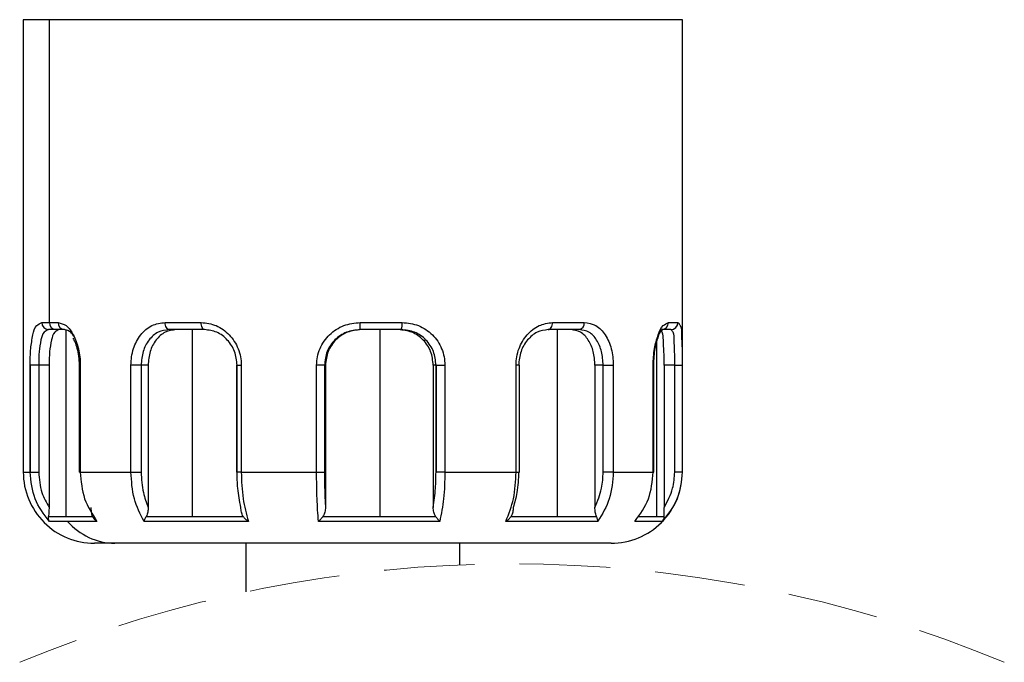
# Model space of a CAD drawing. Header units: millimetres. Extents: x 10 to 584, y 10 to 410.
# Tile 21 of 28: x 311 to 338, y 269 to 287. Entities that reach past the tile are written whole.
import ezdxf

# ---------------------------------------------------------------- set-up
doc = ezdxf.new("R2010")
doc.units = ezdxf.units.MM
doc.header["$LTSCALE"] = 2
doc.linetypes.add('SLD-实线', pattern=[0])
doc.linetypes.add('SLD-虚线', pattern=[1.905, 1.27, -0.635])

msp = doc.modelspace()

# ---------------------------------------------------------------- linework, layer by layer
at = {"color": 7, "linetype": 'SLD-实线', "lineweight": 25}
for p, q in [((310.612666, 287.293268), (310.612666, 274.593269)), ((311.345583, 278.793266), (311.345583, 287.293268)), ((329.112664, 274.593269), (329.112664, 287.293268)), ((311.132809, 278.793266), (311.345583, 278.793266)), ((311.529735, 278.59327), (311.321566, 278.59327)), ((311.345583, 278.793266), (311.59302, 278.793266)), ((311.771823, 278.59327), (311.529735, 278.59327)), ((311.805965, 278.59327), (311.805965, 273.348277)), ((314.59759, 278.793266), (315.608362, 278.793266)), ((315.700347, 278.59327), (314.711427, 278.59327)), ((315.351075, 278.59327), (315.351075, 273.348277)), ((321.218733, 278.59327), (320.068888, 278.59327)), ((320.073446, 278.793266), (321.248703, 278.793266)), ((320.619457, 278.59327), (320.619457, 273.348277)), ((326.219147, 278.59327), (325.347578, 278.59327)), ((325.468792, 278.793266), (326.359622, 278.793266)), ((325.598771, 278.59327), (325.598771, 273.348277)), ((328.7916, 278.59327), (328.531217, 278.59327)), ((328.722788, 278.793266), (328.988925, 278.793266)), ((310.804704, 274.593269), (310.804704, 277.593268)), ((310.816398, 277.593268), (310.804704, 277.593268)), ((311.04541, 277.593268), (310.816398, 277.593268)), ((310.816398, 274.593269), (310.816398, 277.593268)), ((311.335614, 277.593268), (311.04541, 277.593268)), ((311.04541, 277.593268), (311.04541, 274.593269)), ((311.335614, 277.593268), (311.335614, 273.601731)), ((312.180078, 277.593268), (312.180078, 274.593269)), ((312.195921, 277.593268), (312.214715, 277.593268)), ((312.195921, 274.593269), (312.195921, 277.593268)), ((312.214715, 277.593268), (312.214715, 274.593269)), ((313.636752, 274.593269), (313.636752, 277.593268)), ((313.922221, 277.593268), (313.636752, 277.593268)), ((314.117739, 277.593268), (313.922221, 277.593268)), ((313.922221, 277.593268), (313.922221, 274.593269)), ((314.117739, 277.593268), (314.117739, 273.601731)), ((316.601256, 277.593268), (316.601256, 274.593269)), ((316.617103, 277.593268), (316.733601, 277.593268)), ((316.617103, 274.593269), (316.617103, 277.593268)), ((316.733601, 277.593268), (316.733601, 274.593269)), ((318.846889, 274.593269), (318.846889, 277.593268)), ((319.06808, 277.593268), (318.846889, 277.593268)), ((319.06808, 277.593268), (319.06808, 274.593269)), ((319.094231, 277.593268), (319.06808, 277.593268)), ((319.094231, 277.593268), (319.094231, 273.601731)), ((322.198568, 277.593268), (322.121687, 277.593268)), ((322.121687, 277.593268), (322.121687, 273.601731)), ((322.198568, 277.593268), (322.207635, 277.593268)), ((322.198568, 274.593269), (322.198568, 277.593268)), ((322.207635, 277.593268), (322.44768, 277.593268)), ((322.207635, 274.593269), (322.207635, 277.593268)), ((322.44768, 277.593268), (322.44768, 274.593269)), ((324.445017, 274.593269), (324.445017, 277.593268)), ((324.545939, 274.593269), (324.545939, 277.593268)), ((326.659013, 277.593268), (326.659013, 273.601731)), ((326.890314, 277.593268), (326.659013, 277.593268)), ((326.890314, 277.593268), (327.174373, 277.593268)), ((326.890314, 274.593269), (326.890314, 277.593268)), ((327.174373, 277.593268), (327.174373, 274.593269)), ((328.292841, 274.593269), (328.292841, 277.593268)), ((328.310566, 274.593269), (328.310566, 277.593268)), ((328.600364, 277.593268), (328.600364, 273.601731)), ((328.897735, 277.593268), (328.600364, 277.593268)), ((328.897735, 277.593268), (329.10824, 277.593268)), ((328.897735, 274.593269), (328.897735, 277.593268)), ((329.10824, 277.593268), (329.10824, 274.593269)), ((310.804704, 274.593269), (310.816398, 274.593269)), ((310.816398, 274.593269), (311.04541, 274.593269)), ((312.214715, 274.593269), (312.195921, 274.593269)), ((312.214715, 274.593269), (313.636752, 274.593269)), ((313.636752, 274.593269), (313.922221, 274.593269)), ((316.733601, 274.593269), (316.617103, 274.593269)), ((316.733601, 274.593269), (318.846889, 274.593269)), ((318.846889, 274.593269), (319.06808, 274.593269)), ((322.207635, 274.593269), (322.198568, 274.593269)), ((322.44768, 274.593269), (322.207635, 274.593269)), ((322.44768, 274.593269), (324.445017, 274.593269)), ((327.174373, 274.593269), (326.890314, 274.593269)), ((327.174373, 274.593269), (328.292841, 274.593269)), ((328.292841, 274.593269), (328.310566, 274.593269)), ((329.10824, 274.593269), (328.897735, 274.593269)), ((311.320448, 273.348277), (311.805965, 273.348277)), ((311.805965, 273.348277), (312.558765, 273.348277)), ((314.066039, 273.348277), (315.351075, 273.348277)), ((315.351075, 273.348277), (316.785781, 273.348277)), ((319.025742, 273.348277), (320.619457, 273.348277)), ((320.619457, 273.348277), (322.188065, 273.348277)), ((324.305121, 273.348277), (325.598771, 273.348277)), ((325.598771, 273.348277), (326.702122, 273.348277)), ((327.887632, 273.348277), (328.387085, 273.348277)), ((328.387085, 273.348277), (328.603741, 273.348277)), ((311.857117, 273.209942), (311.346455, 273.209942)), ((312.68038, 273.209942), (311.857117, 273.209942)), ((316.93211, 273.209942), (314.002374, 273.209942)), ((322.303213, 273.209942), (318.896726, 273.209942)), ((326.742109, 273.209942), (324.160034, 273.209942)), ((328.553291, 273.209942), (327.781892, 273.209942)), ((313.187113, 272.593265), (312.612662, 272.593265)), ((327.112664, 272.593265), (313.187113, 272.593265)), ((316.862663, 272.593265), (316.862663, 271.231783)), ((322.862664, 271.986586), (322.862664, 272.593265))]:
    msp.add_line(p, q, dxfattribs=at)
at = {"color": 8, "linetype": 'SLD-实线', "lineweight": 25}
for p, q in [((311.345583, 287.293268), (310.612666, 287.293268)), ((329.112664, 287.293268), (311.345583, 287.293268)), ((328.387085, 278.217902), (328.387085, 273.348277)), ((312.180078, 277.593268), (312.195921, 277.593268)), ((316.601256, 277.593268), (316.617103, 277.593268)), ((324.545939, 277.593268), (324.445017, 277.593268)), ((328.310566, 277.593268), (328.292841, 277.593268)), ((310.612666, 274.593269), (310.804704, 274.593269)), ((312.195921, 274.593269), (312.180078, 274.593269)), ((316.617103, 274.593269), (316.601256, 274.593269)), ((324.445017, 274.593269), (324.545939, 274.593269)), ((329.10824, 274.593269), (329.112664, 274.593269))]:
    msp.add_line(p, q, dxfattribs=at)
at = {"color": 7, "linetype": 'SLD-实线', "lineweight": 25, "flags": 128}
for points in [[(314.711427, 278.59327), (314.689217, 278.597107), (314.667864, 278.608491), (314.648183, 278.626969), (314.630931, 278.651846), (314.616775, 278.682155), (314.606255, 278.716726), (314.599777, 278.754247), (314.59759, 278.793266)], [(315.700347, 278.59327), (315.682402, 278.597107), (315.665146, 278.608491), (315.649243, 278.626969), (315.635303, 278.651846), (315.623866, 278.682155), (315.615365, 278.716726), (315.610131, 278.754247), (315.608362, 278.793266)], [(325.347578, 278.59327), (325.371226, 278.597107), (325.393966, 278.608491), (325.41492, 278.626969), (325.43329, 278.651846), (325.448364, 278.682155), (325.459566, 278.716726), (325.466463, 278.754247), (325.468792, 278.793266)]]:
    msp.add_lwpolyline(points, dxfattribs=at)
at = {"color": 7, "linetype": 'SLD-实线', "lineweight": 25}
for centre, radius, start, end in [((311.327349, 278.787801), 0.194617, 178.3908824, 268.2970918), ((311.537995, 278.785655), 0.192562, 177.7348277, 267.5416796), ((311.783046, 278.783229), 0.19029, 176.9765105, 266.6189534), ((317.876255, 278.743289), 2.19776, 356.0859264, 1.3029923), ((320.892574, 278.744389), 0.359467, 335.1402743, 7.8146861), ((326.183087, 278.76793), 0.178344, 281.6652714, 8.1671003), ((328.526917, 278.789137), 0.195915, 271.257724, 1.2073849), ((328.79026, 278.791934), 0.198669, 270.3864455, 0.3838973), ((312.612661, 274.59326), 1.999996, 179.9997565, 270.00003), ((327.112662, 274.593267), 2.000002, 270.0000454, 0.0000613), ((313.202529, 274.369061), 1.775863, 220.7460378, 269.5026235)]:
    msp.add_arc(centre, radius, start, end, dxfattribs=at)
at = {"color": 7, "linetype": 'SLD-虚线', "lineweight": 18}
msp.add_arc((324.331186, 236.088454), 35.928157, 67.3801351, 112.6198649, dxfattribs=at)
at = {"color": 7, "linetype": 'SLD-实线', "lineweight": 25}
for points, knots in [([(310.804704, 277.593268), (310.805664, 277.672287), (310.807545, 277.827257), (310.825366, 278.115186), (310.872884, 278.401222), (310.941445, 278.700894), (311.08032, 278.767929), (311.132809, 278.793266)], [0, 0, 0, 0, 0.181905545, 0.356745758, 0.658620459, 0.870970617, 1, 1, 1, 1]), ([(311.321566, 278.59327), (311.276019, 278.571982), (311.157183, 278.516443), (311.099912, 278.263932), (311.051194, 277.961742), (311.047438, 277.722419), (311.04541, 277.593268)], [0, 0, 0, 0, 0.132927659, 0.346816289, 0.64750507, 1, 1, 1, 1]), ([(311.615786, 278.59327), (311.571687, 278.57167), (311.45494, 278.514488), (311.395632, 278.264358), (311.34276, 277.961878), (311.338118, 277.72243), (311.335614, 277.593268)], [0, 0, 0, 0, 0.130433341, 0.345312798, 0.646852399, 1, 1, 1, 1]), ([(311.59302, 278.793266), (311.670698, 278.770077), (311.855698, 278.714852), (312.043932, 278.422036), (312.155078, 278.120087), (312.207164, 277.828268), (312.212175, 277.672331), (312.214715, 277.593268)], [0, 0, 0, 0, 0.163694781, 0.389861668, 0.677001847, 0.836232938, 1, 1, 1, 1]), ([(312.030768, 278.406603), (312.00586, 278.447416), (311.946749, 278.544271), (311.835939, 278.57531), (311.771823, 278.59327)], [0, 0, 0, 0, 0.4213829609, 1, 1, 1, 1]), ([(313.636752, 277.593268), (313.640108, 277.67268), (313.646763, 277.830122), (313.718133, 278.127115), (313.880628, 278.452052), (314.201943, 278.738786), (314.467513, 278.775354), (314.59759, 278.793266)], [0, 0, 0, 0, 0.139989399, 0.277541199, 0.535868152, 0.772666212, 1, 1, 1, 1]), ([(314.711427, 278.59327), (314.602763, 278.578128), (314.38146, 278.547292), (314.119126, 278.305125), (313.953155, 277.975297), (313.932757, 277.723383), (313.922221, 277.593268)], [0, 0, 0, 0, 0.228912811, 0.46619452, 0.724285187, 1, 1, 1, 1]), ([(314.909654, 278.59327), (314.801808, 278.577882), (314.581131, 278.546396), (314.318588, 278.305079), (314.150597, 277.975593), (314.128926, 277.723439), (314.117739, 277.593268)], [0, 0, 0, 0, 0.227444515, 0.465399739, 0.72401928, 1, 1, 1, 1]), ([(315.608362, 278.793266), (315.752201, 278.774904), (316.045734, 278.737435), (316.418894, 278.460632), (316.628518, 278.132954), (316.720679, 277.831198), (316.729287, 277.67269), (316.733601, 277.593268)], [0, 0, 0, 0, 0.23658664, 0.48280127, 0.738233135, 0.868837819, 1, 1, 1, 1]), ([(316.614589, 277.593268), (316.600528, 277.724164), (316.572676, 277.983447), (316.359897, 278.311401), (316.059376, 278.545323), (315.81814, 278.577539), (315.700347, 278.59327)], [0, 0, 0, 0, 0.261495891, 0.517979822, 0.764634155, 1, 1, 1, 1]), ([(318.846889, 277.593268), (318.851481, 277.672919), (318.860667, 277.832248), (318.959373, 278.136362), (319.188109, 278.468405), (319.596899, 278.740962), (319.914493, 278.77582), (320.073446, 278.793266)], [0, 0, 0, 0, 0.1257356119, 0.2515142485, 0.5006591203, 0.7500841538, 1, 1, 1, 1]), ([(320.068888, 278.59327), (319.937664, 278.57844), (319.675405, 278.548802), (319.344246, 278.318244), (319.113076, 277.987185), (319.083101, 277.724769), (319.06808, 277.593268)], [0, 0, 0, 0, 0.25009531, 0.499827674, 0.749355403, 1, 1, 1, 1]), ([(320.095403, 278.59327), (319.964212, 278.578378), (319.702014, 278.548616), (319.370692, 278.318355), (319.140654, 277.986824), (319.109738, 277.724731), (319.094231, 277.593268)], [0, 0, 0, 0, 0.250133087, 0.499916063, 0.749160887, 1, 1, 1, 1]), ([(322.121687, 277.593268), (322.107255, 277.724284), (322.078513, 277.985212), (321.854638, 278.316513), (321.529468, 278.548685), (321.270565, 278.578383), (321.140787, 278.59327)], [0, 0, 0, 0, 0.2521279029, 0.5021300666, 0.7504357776, 1, 1, 1, 1]), ([(322.198568, 277.593268), (322.184263, 277.724274), (322.155789, 277.985032), (321.933022, 278.316749), (321.607801, 278.549009), (321.348745, 278.578479), (321.218733, 278.59327)], [0, 0, 0, 0, 0.252140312, 0.501867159, 0.75000131, 1, 1, 1, 1]), ([(321.248703, 278.793266), (321.40574, 278.775834), (321.718823, 278.74108), (322.11946, 278.466461), (322.33976, 278.134415), (322.43448, 277.831415), (322.443276, 277.672715), (322.44768, 277.593268)], [0, 0, 0, 0, 0.249407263, 0.497239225, 0.746774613, 0.873231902, 1, 1, 1, 1]), ([(324.445017, 277.593268), (324.448999, 277.672785), (324.456926, 277.831069), (324.541294, 278.130744), (324.730126, 278.454374), (325.067995, 278.734802), (325.338851, 278.774311), (325.468792, 278.793266)], [0, 0, 0, 0, 0.13733359, 0.273372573, 0.534084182, 0.776480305, 1, 1, 1, 1]), ([(325.347578, 278.59327), (325.241588, 278.576967), (325.019406, 278.542793), (324.748187, 278.306082), (324.555502, 277.980311), (324.530305, 277.724079), (324.517442, 277.593268)], [0, 0, 0, 0, 0.2216268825, 0.4645825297, 0.7266602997, 1, 1, 1, 1]), ([(326.659013, 277.593268), (326.650181, 277.722647), (326.633266, 277.970431), (326.496064, 278.295091), (326.276113, 278.542988), (326.078694, 278.577045), (325.984644, 278.59327)], [0, 0, 0, 0, 0.291388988, 0.558058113, 0.789460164, 1, 1, 1, 1]), ([(326.890314, 277.593268), (326.8818, 277.722578), (326.865518, 277.96988), (326.73217, 278.295241), (326.512447, 278.544124), (326.314205, 278.577342), (326.219147, 278.59327)], [0, 0, 0, 0, 0.291243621, 0.556995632, 0.78757789, 1, 1, 1, 1]), ([(326.359622, 278.793266), (326.472848, 278.774404), (326.709794, 278.734932), (326.978301, 278.439918), (327.107934, 278.122329), (327.166219, 277.828733), (327.171632, 277.672407), (327.174373, 277.593268)], [0, 0, 0, 0, 0.210396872, 0.440295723, 0.7064674, 0.85139939, 1, 1, 1, 1]), ([(328.292841, 277.593268), (328.294743, 277.672386), (328.298481, 277.827953), (328.335343, 278.117475), (328.417197, 278.408658), (328.529293, 278.696587), (328.670806, 278.767293), (328.722788, 278.793266)], [0, 0, 0, 0, 0.178152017, 0.350295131, 0.652540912, 0.872368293, 1, 1, 1, 1]), ([(328.310555, 277.593268), (328.31274, 277.676661), (328.316882, 277.834765), (328.347909, 278.054259), (328.387784, 278.240589), (328.445884, 278.404694), (328.486228, 278.538887), (328.551633, 278.586167), (328.566076, 278.596607)], [0, 0, 0, 0, 0.2364525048, 0.4482843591, 0.629023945, 0.7733823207, 0.9499574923, 1, 1, 1, 1]), ([(328.600364, 277.593268), (328.600882, 277.721657), (328.601839, 277.958878), (328.576579, 278.26049), (328.57961, 278.487643), (328.510811, 278.568841), (328.490112, 278.59327)], [0, 0, 0, 0, 0.375176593, 0.693197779, 0.907696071, 1, 1, 1, 1]), ([(328.897735, 277.593268), (328.898703, 277.721753), (328.90049, 277.959095), (328.878757, 278.259824), (328.886303, 278.489759), (328.813782, 278.569025), (328.7916, 278.59327)], [0, 0, 0, 0, 0.374587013, 0.691944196, 0.905776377, 1, 1, 1, 1]), ([(328.988925, 278.793266), (329.012918, 278.764463), (329.093347, 278.667909), (329.084412, 278.396943), (329.106714, 278.11259), (329.107449, 277.826644), (329.107973, 277.67213), (329.10824, 277.593268)], [0, 0, 0, 0, 0.090162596, 0.302243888, 0.620810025, 0.806465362, 1, 1, 1, 1]), ([(312.008752, 278.351781), (312.0253, 278.320636), (312.072363, 278.232061), (312.125047, 278.062746), (312.171135, 277.840422), (312.176986, 277.678706), (312.180078, 277.593268)], [0, 0, 0, 0, 0.134603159, 0.382795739, 0.673914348, 1, 1, 1, 1]), ([(311.346455, 273.209942), (311.191413, 273.413346), (310.879333, 273.822773), (310.829687, 274.335344), (310.804704, 274.593269)], [0, 0, 0, 0, 0.496801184, 1, 1, 1, 1]), ([(311.04541, 274.593269), (311.061406, 274.396564), (311.090007, 274.044842), (311.26048, 273.737283), (311.335614, 273.601731)], [0, 0, 0, 0, 0.55926386, 1, 1, 1, 1]), ([(312.214715, 274.593269), (312.234842, 274.337096), (312.274176, 273.836465), (312.547108, 273.4155), (312.68038, 273.209942)], [0, 0, 0, 0, 0.511699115, 1, 1, 1, 1]), ([(314.002374, 273.209942), (313.897743, 273.417888), (313.678935, 273.852749), (313.651216, 274.339353), (313.636752, 274.593269)], [0, 0, 0, 0, 0.478188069, 1, 1, 1, 1]), ([(313.922221, 274.593269), (313.932032, 274.398849), (313.949223, 274.058155), (314.067121, 273.73883), (314.117739, 273.601731)], [0, 0, 0, 0, 0.570660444, 1, 1, 1, 1]), ([(316.72149, 273.601731), (316.687361, 273.779802), (316.624552, 274.107519), (316.617712, 274.440994), (316.614589, 274.593269)], [0, 0, 0, 0, 0.543367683, 1, 1, 1, 1]), ([(316.733601, 274.593269), (316.740475, 274.342499), (316.753333, 273.873442), (316.875334, 273.420657), (316.93211, 273.209942)], [0, 0, 0, 0, 0.534625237, 1, 1, 1, 1]), ([(318.896726, 273.209942), (318.882472, 273.421757), (318.851477, 273.882325), (318.848498, 274.343947), (318.846889, 274.593269)], [0, 0, 0, 0, 0.459900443, 1, 1, 1, 1]), ([(319.06808, 274.593269), (319.069266, 274.401123), (319.071306, 274.070418), (319.087462, 273.740119), (319.094231, 273.601731)], [0, 0, 0, 0, 0.581021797, 1, 1, 1, 1]), ([(322.121687, 273.601731), (322.14623, 273.780075), (322.191514, 274.109131), (322.196352, 274.441184), (322.198568, 274.593269)], [0, 0, 0, 0, 0.541986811, 1, 1, 1, 1]), ([(322.44768, 274.593269), (322.442844, 274.343208), (322.433844, 273.877838), (322.344534, 273.421208), (322.303213, 273.209942)], [0, 0, 0, 0, 0.537337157, 1, 1, 1, 1]), ([(324.160034, 273.209942), (324.241565, 273.419421), (324.414576, 273.863939), (324.434488, 274.341015), (324.445017, 274.593269)], [0, 0, 0, 0, 0.47125088, 1, 1, 1, 1]), ([(324.517442, 274.593269), (324.510031, 274.399692), (324.497133, 274.062808), (324.4039, 273.739334), (324.364239, 273.601731)], [0, 0, 0, 0, 0.574608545, 1, 1, 1, 1]), ([(326.659013, 273.601731), (326.732868, 273.777742), (326.866346, 274.095847), (326.882913, 274.439682), (326.890314, 274.593269)], [0, 0, 0, 0, 0.55331419, 1, 1, 1, 1]), ([(327.174373, 274.593269), (327.156235, 274.337863), (327.12103, 273.842149), (326.865825, 273.416354), (326.742109, 273.209942)], [0, 0, 0, 0, 0.5152295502, 1, 1, 1, 1]), ([(327.781892, 273.209942), (327.928123, 273.414251), (328.224561, 273.828426), (328.269879, 274.336052), (328.292841, 274.593269)], [0, 0, 0, 0, 0.493293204, 1, 1, 1, 1]), ([(329.10824, 274.593269), (329.082369, 274.335043), (329.030798, 273.820313), (328.712105, 273.412944), (328.553291, 273.209942)], [0, 0, 0, 0, 0.501673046, 1, 1, 1, 1]), ([(328.600364, 273.601731), (328.695315, 273.776066), (328.864607, 274.086894), (328.887627, 274.438756), (328.897735, 274.593269)], [0, 0, 0, 0, 0.560872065, 1, 1, 1, 1]), ([(311.346455, 273.209942), (311.336283, 273.230101), (311.314367, 273.273537), (311.318326, 273.322199), (311.320448, 273.348277)], [0, 0, 0, 0, 0.464098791, 1, 1, 1, 1]), ([(311.335614, 273.601731), (311.335317, 273.557842), (311.334744, 273.473083), (311.325099, 273.388879), (311.320448, 273.348277)], [0, 0, 0, 0, 0.5178094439, 1, 1, 1, 1]), ([(312.558765, 273.348277), (312.547165, 273.388531), (312.523313, 273.471309), (312.521862, 273.55747), (312.521117, 273.601731)], [0, 0, 0, 0, 0.486297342, 1, 1, 1, 1]), ([(312.68038, 273.209942), (312.654287, 273.228871), (312.603298, 273.26586), (312.573375, 273.321238), (312.558765, 273.348277)], [0, 0, 0, 0, 0.51173201, 1, 1, 1, 1]), ([(314.002374, 273.209942), (314.010422, 273.23063), (314.028852, 273.27801), (314.052639, 273.322957), (314.066039, 273.348277)], [0, 0, 0, 0, 0.436651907, 1, 1, 1, 1]), ([(314.117739, 273.601731), (314.116573, 273.557364), (314.114271, 273.469808), (314.081972, 273.388422), (314.066039, 273.348277)], [0, 0, 0, 0, 0.506734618, 1, 1, 1, 1]), ([(316.785781, 273.348277), (316.765979, 273.388028), (316.726215, 273.467851), (316.723069, 273.556985), (316.72149, 273.601731)], [0, 0, 0, 0, 0.497996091, 1, 1, 1, 1]), ([(316.93211, 273.209942), (316.904336, 273.229259), (316.848611, 273.268016), (316.806768, 273.321467), (316.785781, 273.348277)], [0, 0, 0, 0, 0.4984156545, 1, 1, 1, 1]), ([(318.896726, 273.209942), (318.91927, 273.229857), (318.966734, 273.271784), (319.005427, 273.321943), (319.025742, 273.348277)], [0, 0, 0, 0, 0.474983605, 1, 1, 1, 1]), ([(319.094231, 273.601731), (319.092496, 273.557029), (319.089012, 273.467327), (319.046879, 273.388048), (319.025742, 273.348277)], [0, 0, 0, 0, 0.498339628, 1, 1, 1, 1]), ([(322.188065, 273.348277), (322.167632, 273.38798), (322.126692, 273.467531), (322.123357, 273.556943), (322.121687, 273.601731)], [0, 0, 0, 0, 0.499079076, 1, 1, 1, 1]), ([(322.303213, 273.209942), (322.283946, 273.230106), (322.24241, 273.273576), (322.207032, 273.322205), (322.188065, 273.348277)], [0, 0, 0, 0, 0.463857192, 1, 1, 1, 1]), ([(324.160034, 273.209942), (324.188388, 273.229081), (324.244573, 273.267007), (324.285064, 273.321356), (324.305121, 273.348277)], [0, 0, 0, 0, 0.504664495, 1, 1, 1, 1]), ([(324.364239, 273.601731), (324.362857, 273.55722), (324.36011, 273.468764), (324.323372, 273.388268), (324.305121, 273.348277)], [0, 0, 0, 0, 0.503200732, 1, 1, 1, 1]), ([(326.702122, 273.348277), (326.688878, 273.388451), (326.661752, 273.470735), (326.65994, 273.557386), (326.659013, 273.601731)], [0, 0, 0, 0, 0.488238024, 1, 1, 1, 1]), ([(326.742109, 273.209942), (326.739018, 273.230682), (326.731891, 273.27851), (326.712886, 273.323051), (326.702122, 273.348277)], [0, 0, 0, 0, 0.433632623, 1, 1, 1, 1]), ([(328.553291, 273.209942), (328.56801, 273.229693), (328.59856, 273.270685), (328.601972, 273.321794), (328.603741, 273.348277)], [0, 0, 0, 0, 0.481824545, 1, 1, 1, 1]), ([(328.603741, 273.348277), (328.602725, 273.388796), (328.600608, 273.473267), (328.600447, 273.557765), (328.600364, 273.601731)], [0, 0, 0, 0, 0.479680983, 1, 1, 1, 1])]:
    msp.add_open_spline(points, degree=3, knots=knots, dxfattribs=at)

doc.saveas('drawing.dxf')
